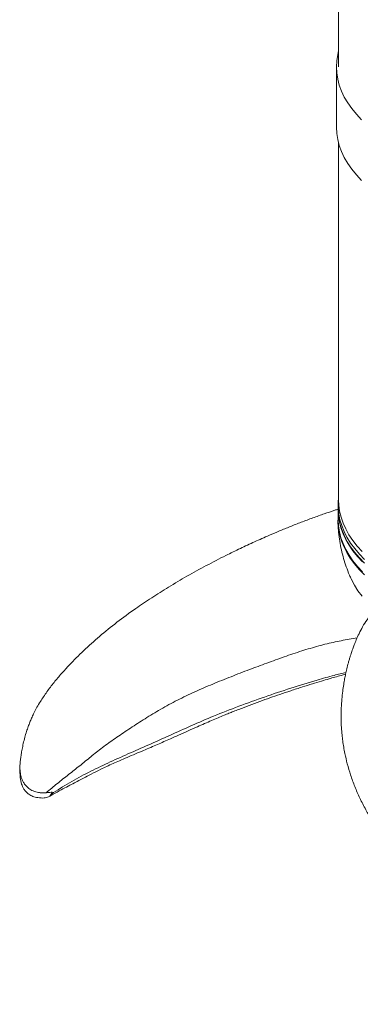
# Model space of a CAD drawing. Header units: millimetres. Extents: x 0 to 420, y 0 to 297.
# Tile 1 of 6: x 162 to 194, y 56 to 150. Entities that reach past the tile are written whole.
import ezdxf

# ---------------------------------------------------------------- set-up
doc = ezdxf.new("R2010")
doc.units = ezdxf.units.MM

msp = doc.modelspace()

# ---------------------------------------------------------------- linework, layer by layer
at = {"color": 7, "linetype": 'Continuous', "lineweight": 15}
for p, q in [((192.123, 185.447), (192.123, 145.105)), ((191.914, 145.105), (191.914, 139.332)), ((192.123, 137.803), (192.123, 103.738)), ((192.081, 103.247), (192.081, 102.886)), ((192.085, 102.663), (192.081, 102.886)), ((192.081, 102.816), (192.081, 101.874)), ((192.065, 101.553), (192.067, 101.472))]:
    msp.add_line(p, q, dxfattribs=at)
at = {"color": 7, "linetype": 'Continuous', "lineweight": 15, "flags": 128}
for points in [[(194.313, 140.046), (193.817, 140.573), (193.376, 141.113), (192.991, 141.663), (192.664, 142.223), (192.395, 142.79), (192.185, 143.363), (192.035, 143.941), (191.944, 144.522), (191.914, 145.105), (191.944, 145.688), (192.035, 146.269), (192.123, 146.634)], [(194.313, 134.272), (193.817, 134.8), (193.376, 135.34), (192.991, 135.89), (192.664, 136.449), (192.395, 137.016), (192.185, 137.59), (192.035, 138.168), (191.944, 138.749), (191.914, 139.332)], [(192.085, 103.024), (192.092, 103.595), (192.123, 103.93)], [(194.379, 98.847), (193.902, 99.37), (193.48, 99.905), (193.113, 100.45), (192.803, 101.003), (192.55, 101.564), (192.355, 102.131), (192.219, 102.702), (192.142, 103.276), (192.123, 103.738)], [(192.081, 102.851), (192.081, 102.816), (192.11, 102.245), (192.198, 101.675), (192.343, 101.109), (192.546, 100.546), (192.807, 99.99), (193.124, 99.441), (193.496, 98.901), (193.923, 98.371), (194.404, 97.852)], [(194.607, 98.084), (194.105, 98.597), (193.657, 99.123), (193.263, 99.659), (192.924, 100.205), (192.641, 100.759), (192.416, 101.319), (192.248, 101.884), (192.137, 102.453), (192.085, 103.024), (192.085, 103.024)], [(194.607, 97.723), (194.105, 98.236), (193.657, 98.762), (193.263, 99.298), (192.924, 99.844), (192.641, 100.398), (192.416, 100.958), (192.248, 101.523), (192.137, 102.092), (192.085, 102.663)], [(192.063, 101.58), (192.07, 102.152), (192.081, 102.301)], [(194.587, 96.635), (194.085, 97.149), (193.636, 97.675), (193.242, 98.212), (192.903, 98.759), (192.62, 99.313), (192.394, 99.874), (192.226, 100.439), (192.115, 101.009), (192.063, 101.58)], [(192.081, 101.874), (192.11, 101.303), (192.198, 100.733), (192.343, 100.166), (192.546, 99.604), (192.807, 99.047), (193.124, 98.498), (193.496, 97.958), (193.923, 97.428), (194.404, 96.91)], [(194.362, 94.575), (193.969, 95.102), (193.63, 95.638), (193.348, 96.183), (193.342, 96.196)]]:
    msp.add_lwpolyline(points, dxfattribs=at)
at = {"color": 7, "linetype": 'Continuous', "lineweight": 15}
for points, knots in [([(192.093, 102.893), (191.981, 102.857), (191.536, 102.715), (190.724, 102.439), (189.655, 102.06), (188.565, 101.651), (187.502, 101.234), (186.488, 100.819), (185.356, 100.337), (184.11, 99.783), (182.728, 99.139), (181.183, 98.385), (179.475, 97.503), (177.647, 96.497), (175.907, 95.474), (174.276, 94.447), (172.621, 93.329), (170.949, 92.103), (169.289, 90.76), (167.771, 89.396), (166.585, 88.207), (165.661, 87.194), (164.944, 86.343), (164.262, 85.451), (163.728, 84.659), (163.339, 83.999), (163.076, 83.504), (162.866, 83.063), (162.689, 82.652), (162.526, 82.235), (162.363, 81.772), (162.204, 81.249), (162.059, 80.688), (161.94, 80.133), (161.849, 79.625), (161.781, 79.168), (161.733, 78.781), (161.702, 78.49), (161.689, 78.338), (161.685, 78.286)], [0, 0, 0, 0, 0.007094, 0.028252, 0.051686, 0.07548, 0.098459, 0.120574, 0.141736, 0.173081, 0.203687, 0.235256, 0.279365, 0.323884, 0.367833, 0.410135, 0.451811, 0.503966, 0.555855, 0.607017, 0.657368, 0.686619, 0.717373, 0.74948, 0.782558, 0.801994, 0.81955, 0.835035, 0.848625, 0.862986, 0.8788, 0.897024, 0.917383, 0.936944, 0.954436, 0.970044, 0.984372, 0.994714, 1, 1, 1, 1]), ([(192.067, 101.472), (192.082, 101.204), (192.113, 100.654), (192.224, 99.829), (192.383, 99.001), (192.592, 98.184), (192.851, 97.384), (193.104, 96.718), (193.287, 96.327), (193.351, 96.19)], [0, 0, 0, 0, 0.1469, 0.301004, 0.454817, 0.608553, 0.762423, 0.916651, 1, 1, 1, 1]), ([(194.975, 92.529), (194.928, 92.468), (194.729, 92.208), (194.427, 91.692), (194.085, 91.046), (193.822, 90.464), (193.624, 89.979), (193.486, 89.608), (193.39, 89.333), (193.313, 89.103), (193.234, 88.856), (193.146, 88.561), (193.032, 88.16), (192.91, 87.684), (192.794, 87.17), (192.695, 86.673), (192.601, 86.133), (192.509, 85.491), (192.428, 84.74), (192.37, 83.865), (192.354, 82.956), (192.383, 82.1), (192.44, 81.388), (192.514, 80.763), (192.605, 80.172), (192.742, 79.443), (192.951, 78.556), (193.265, 77.498), (193.662, 76.406), (194.146, 75.301), (194.695, 74.229), (195.293, 73.204), (195.857, 72.333), (196.389, 71.578), (196.892, 70.905), (197.429, 70.23), (197.957, 69.603), (198.517, 68.971), (199.165, 68.277), (199.987, 67.451), (200.964, 66.538), (202.088, 65.568), (203.34, 64.575), (204.679, 63.608), (205.827, 62.854), (206.715, 62.311), (207.328, 61.953), (207.904, 61.629), (208.425, 61.347), (208.872, 61.113), (209.262, 60.914), (209.663, 60.715), (210.197, 60.457), (210.892, 60.135), (211.726, 59.77), (212.617, 59.404), (213.544, 59.048), (214.605, 58.67), (215.797, 58.282), (217.078, 57.907), (218.303, 57.583), (219.435, 57.311), (220.409, 57.097), (221.275, 56.921), (222.108, 56.761), (223.049, 56.593), (224.121, 56.416), (225.124, 56.266), (225.973, 56.149), (226.584, 56.071), (227.072, 56.012), (227.457, 55.969), (227.816, 55.93), (228.266, 55.884), (228.857, 55.828), (229.559, 55.77), (230.302, 55.72), (231.055, 55.68), (231.804, 55.653), (232.51, 55.639), (233.134, 55.637), (233.632, 55.642), (234.035, 55.651), (234.381, 55.659), (234.774, 55.669), (235.372, 55.686), (236.104, 55.714), (236.902, 55.758), (237.633, 55.81), (238.396, 55.878), (239.239, 55.971), (240.148, 56.089), (241.01, 56.211), (241.79, 56.328), (242.444, 56.432), (242.905, 56.507), (243.142, 56.548), (243.191, 56.556)], [0, 0, 0, 0, 0.00458, 0.019671, 0.03285, 0.043845, 0.05266, 0.05931, 0.063597, 0.067094, 0.071336, 0.076336, 0.082099, 0.091552, 0.099831, 0.107081, 0.115359, 0.125331, 0.137044, 0.150077, 0.165563, 0.178762, 0.189568, 0.198709, 0.207965, 0.217409, 0.233275, 0.250533, 0.268979, 0.287459, 0.306314, 0.32402, 0.340815, 0.352062, 0.364074, 0.376785, 0.388419, 0.398282, 0.411671, 0.427245, 0.445492, 0.465179, 0.485997, 0.508002, 0.529097, 0.538636, 0.547597, 0.555959, 0.563554, 0.56985, 0.57481, 0.579938, 0.58652, 0.596802, 0.608255, 0.620014, 0.632009, 0.644368, 0.66082, 0.677143, 0.692238, 0.706093, 0.7187, 0.727753, 0.737532, 0.748881, 0.761771, 0.776162, 0.784935, 0.792282, 0.798113, 0.802448, 0.806079, 0.811009, 0.81859, 0.82733, 0.836241, 0.845308, 0.854526, 0.863342, 0.870971, 0.877378, 0.881689, 0.885946, 0.890567, 0.897075, 0.908654, 0.918419, 0.927249, 0.936757, 0.947742, 0.959588, 0.972027, 0.981643, 0.990522, 0.998037, 1, 1, 1, 1]), ([(193.896, 90.617), (193.646, 90.574), (192.886, 90.444), (191.594, 90.188), (190.005, 89.793), (188.376, 89.297), (186.722, 88.73), (185.062, 88.122), (183.362, 87.486), (181.633, 86.821), (179.886, 86.117), (178.176, 85.376), (176.525, 84.569), (174.937, 83.703), (173.454, 82.786), (172.086, 81.883), (170.782, 81.012), (169.579, 80.154), (168.48, 79.277), (167.428, 78.403), (166.35, 77.57), (165.281, 76.722), (164.563, 76.123), (164.205, 75.824)], [0, 0, 0, 0, 0.021467, 0.065033, 0.109879, 0.156576, 0.204629, 0.253299, 0.301871, 0.35445, 0.40676, 0.458885, 0.511382, 0.563813, 0.615714, 0.667062, 0.717435, 0.768307, 0.816923, 0.863917, 0.909793, 0.955065, 1, 1, 1, 1]), ([(164.551, 75.492), (164.657, 75.555), (165.018, 75.771), (165.607, 76.088), (166.285, 76.448), (166.895, 76.764), (167.621, 77.142), (168.457, 77.576), (169.294, 78.009), (169.997, 78.348), (170.592, 78.619), (171.239, 78.903), (171.957, 79.209), (172.716, 79.531), (173.472, 79.85), (174.168, 80.148), (174.823, 80.43), (175.456, 80.705), (176.126, 81.002), (176.88, 81.339), (177.73, 81.721), (178.562, 82.093), (179.323, 82.428), (179.984, 82.714), (180.601, 82.975), (181.154, 83.205), (181.639, 83.402), (182.113, 83.592), (182.756, 83.845), (183.596, 84.166), (184.586, 84.532), (185.563, 84.881), (186.545, 85.222), (187.579, 85.572), (188.613, 85.91), (189.594, 86.219), (190.438, 86.475), (191.156, 86.685), (191.78, 86.862), (192.307, 87.008), (192.646, 87.097), (192.789, 87.135)], [0, 0, 0, 0, 0.013223, 0.045169, 0.072813, 0.096703, 0.119415, 0.161534, 0.198886, 0.220556, 0.243165, 0.266224, 0.293154, 0.323457, 0.350783, 0.376294, 0.399429, 0.421484, 0.444195, 0.470805, 0.501425, 0.533731, 0.557764, 0.580569, 0.602123, 0.621271, 0.637208, 0.651524, 0.669282, 0.702166, 0.735668, 0.767429, 0.798324, 0.831757, 0.868104, 0.898604, 0.926477, 0.94946, 0.96756, 0.986325, 1, 1, 1, 1]), ([(164.697, 75.696), (164.658, 75.624), (164.596, 75.508), (164.346, 75.391), (164.065, 75.312), (163.715, 75.326), (163.341, 75.361), (162.917, 75.458), (162.552, 75.668), (162.284, 75.915), (162.033, 76.241), (161.833, 76.687), (161.732, 77.248), (161.705, 77.758), (161.691, 78.064), (161.684, 78.2), (161.683, 78.227), (161.682, 78.246), (161.682, 78.258), (161.682, 78.268), (161.682, 78.274), (161.682, 78.278), (161.682, 78.284), (161.683, 78.284), (161.684, 78.283), (161.684, 78.286), (161.685, 78.293), (161.685, 78.302), (161.685, 78.315), (161.685, 78.319), (161.685, 78.319), (161.685, 78.322), (161.685, 78.327), (161.685, 78.332), (161.685, 78.337), (161.686, 78.34), (161.687, 78.346), (161.691, 78.322), (161.705, 78.117), (161.724, 77.764), (161.789, 77.434), (161.872, 77.157), (162.003, 76.862), (162.216, 76.564), (162.514, 76.264), (162.944, 75.982), (163.408, 75.857), (163.835, 75.809), (164.081, 75.819), (164.205, 75.824)], [0, 0, 0, 0, 0.018859, 0.0301, 0.062477, 0.086212, 0.110529, 0.150633, 0.190803, 0.228228, 0.266594, 0.330489, 0.407483, 0.477985, 0.513227, 0.516881, 0.519785, 0.520798, 0.522053, 0.522546, 0.523043, 0.523491, 0.524233, 0.526184, 0.528335, 0.529604, 0.530648, 0.531739, 0.532828, 0.533444, 0.534435, 0.534699, 0.534964, 0.535601, 0.536014, 0.536539, 0.538786, 0.54388, 0.563979, 0.643425, 0.683265, 0.723035, 0.764094, 0.805113, 0.85774, 0.900295, 0.943068, 0.971057, 1, 1, 1, 1]), ([(164.205, 75.824), (164.291, 75.834), (164.453, 75.851), (164.626, 75.875), (164.722, 75.883), (164.751, 75.886), (164.766, 75.887), (164.772, 75.885), (164.775, 75.881), (164.778, 75.875), (164.778, 75.865), (164.77, 75.843), (164.754, 75.814), (164.728, 75.767), (164.716, 75.725), (164.699, 75.699), (164.697, 75.696)], [0, 0, 0, 0, 0.319062, 0.601297, 0.671641, 0.706806, 0.721181, 0.728884, 0.736569, 0.744819, 0.75787, 0.780854, 0.832093, 0.88314, 0.98508, 1, 1, 1, 1])]:
    msp.add_open_spline(points, degree=3, knots=knots, dxfattribs=at)
at = {"color": 8, "linetype": 'Continuous', "lineweight": 15}
msp.add_open_spline([(192.83, 87.318), (192.453, 87.223), (191.535, 86.993), (189.77, 86.502), (187.548, 85.818), (185.049, 84.968), (182.588, 84.084), (180.265, 83.183), (178.078, 82.237), (176.014, 81.295), (173.987, 80.394), (172.009, 79.525), (170.087, 78.665), (168.228, 77.772), (166.423, 76.814), (165.273, 76.069), (164.697, 75.696)], degree=3, knots=[0, 0, 0, 0, 0.036233, 0.088176, 0.169992, 0.251906, 0.333731, 0.415567, 0.488657, 0.561695, 0.634724, 0.707812, 0.780891, 0.853941, 0.926955, 1, 1, 1, 1], dxfattribs=at)

doc.saveas('drawing.dxf')
